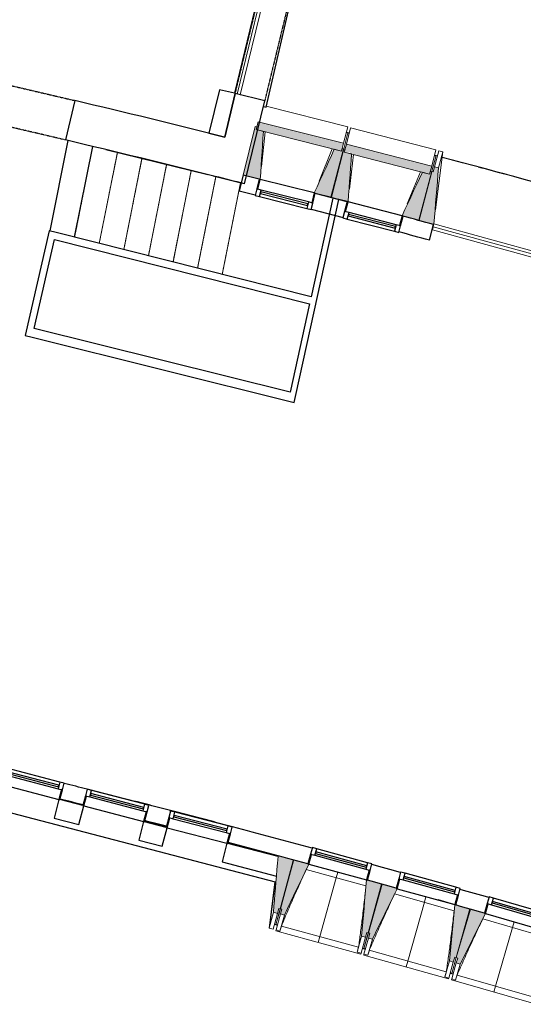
# Model space of a CAD drawing. Header units: millimetres. Extents: x -2845 to 74565, y -36590 to 13748.
# Tile 30 of 39: x 61941 to 66911, y -35002 to -25282. Entities that reach past the tile are written whole.
import ezdxf

# ---------------------------------------------------------------- set-up
doc = ezdxf.new("R2010")
doc.units = ezdxf.units.MM
doc.linetypes.add('Tiret', pattern=[2.5, 1.25, -1.25])
doc.linetypes.add('Tiret_2_', pattern=[2.5, 1.25, -1.25])
for name, color, linetype, lineweight in [('A-DETL-GENF', 7, 'Continuous', 18), ('A-DOOR', 7, 'Continuous', 25), ('A-FLOR', 7, 'Continuous', 25), ('A-GENM', 7, 'Continuous', 18), ('A-GLAZ', 7, 'Continuous', 25), ('A-WALL', 7, 'Continuous', 25), ('I-WALL', 7, 'Continuous', 25), ('MUR', 7, 'Continuous', 25), ('S-BEAM', 7, 'Continuous', 18), ('S-STRS', 7, 'Continuous', 18)]:
    doc.layers.add(name, color=color, linetype=linetype, lineweight=lineweight)
doc.layers.add('A-DOOR-HDLN', color=5, linetype='Tiret', lineweight=25, true_color=0x0000ff)

# ---------------------------------------------------------------- blocks, each defined once
blk = doc.blocks.new('20_MUR PREFA_01 - MODULE_01 B-3165811-2021_015_1111_DCE_1_50_N0 FINI_CFA_CDC')
at = {"layer": 'A-GENM'}
for p, q in [((0, 722.1), (0, 661.4)), ((0, 661.4), (0, 58.5)), ((0, 0.7), (0, 58.5))]:
    blk.add_line(p, q, dxfattribs=at)
blk = doc.blocks.new('Ouverture en rectangle - Ouverture en rectangle _83x207_-3216357-2021_015_1111_DCE_1_50_N0 FINI_CFA_CDC')
at = {"layer": 'A-DOOR-HDLN', "linetype": 'Tiret_2_'}
for p, q in [((-415, 200), (415, 200)), ((415, -200), (-415, -200))]:
    blk.add_line(p, q, dxfattribs=at)
blk = doc.blocks.new('Ouverture en rectangle - Ouverture en rectangle _129_5x239_-3440056-2021_015_1111_DCE_1_50_N0 FINI_CFA_CDC')
at = {"layer": 'A-DOOR-HDLN', "linetype": 'Tiret_2_'}
for p, q in [((-647.5, 150), (647.5, 150)), ((647.5, -150), (-647.5, -150))]:
    blk.add_line(p, q, dxfattribs=at)
blk = doc.blocks.new('B02_DC_STR_rvt-1-2021_015_1111_DCE_1_50_N0 FINI_CFA_CDC')
at = {"layer": 'S-BEAM', "lineweight": 5, "true_color": 0x787878}
for points in [[(11145.8, -26858), (11176.6, -26385.3), (11104.4, -26367.1), (11111.5, -26339.2), (11096.9, -26335.6), (10976.1, -26815.2), (11136.1, -26855.6)], [(11948.1, -26579.7), (11967.8, -26501.5), (11124.2, -26288.9), (11104.4, -26367.1), (11939.5, -26577.5)], [(12817.4, -26807.1), (12837.4, -26729), (11995.7, -26510.3), (11975.4, -26588.4), (12032.7, -26588.4), (12032.7, -26603.3), (12745.4, -26788.4)], [(11848.8, -27035.1), (11969.7, -26555.5), (11955.1, -26551.8), (11948.1, -26579.7), (11875.9, -26561.5), (11679.1, -26992.4), (11839.7, -27032.8)], [(12013.1, -27079.6), (12047.4, -26607.1), (11975.4, -26588.4), (11982.6, -26560.6), (11968.1, -26556.8), (11843.7, -27035.6), (12003.4, -27077.1)], [(12714.8, -27261.8), (12839.2, -26783.1), (12824.7, -26779.3), (12817.4, -26807.1), (12745.4, -26788.4), (12545.4, -27217.8), (12659.7, -27247.5)], [(12858.9, -27302.2), (12859.9, -27297.4), (12905.3, -26744.3), (12866.6, -26734), (12853.7, -26782.3), (12839.2, -26778.4), (12709.8, -27262.3), (12844.3, -27298.2)], [(11314.9, -34104.1), (11327.8, -34055.8), (11342.3, -34059.6), (11471.4, -33575.6), (11321.7, -33535.7), (11276.3, -34093.8)], [(11383.8, -34120.7), (11625.2, -33618.5), (11615.6, -33615.7), (11615.6, -33615.2), (11476, -33576.9), (11344, -34057.9), (11358.5, -34061.9), (11345.2, -34110.1), (11358.5, -34113.7)], [(12184.2, -34340.3), (12197.5, -34292.1), (12211.9, -34296.1), (12343.9, -33815.1), (12204.2, -33776.7), (12204, -33777.4), (12194.4, -33775), (12145.6, -34329.7), (12163.9, -34334.8)], [(12252.4, -34359.5), (12496.4, -33861), (12487.2, -33858.5), (12488, -33855.7), (12348.5, -33816.3), (12213.1, -34296.4), (12227.5, -34300.5), (12213.9, -34348.6), (12238.8, -34355.6)], [(13051.2, -34584.9), (13064.8, -34536.7), (13079.2, -34540.8), (13214.7, -34060.8), (13065.5, -34018.7), (13012.7, -34574), (13037, -34580.8)], [(13119.3, -34604.5), (13367.8, -34105.9), (13358.2, -34103.1), (13358.2, -34102.4), (13219.3, -34062.1), (13080.4, -34541.1), (13094.8, -34545.3), (13080.8, -34593.3), (13094.8, -34597.4)]]:
    blk.add_hatch(color=8, dxfattribs=at).paths.add_polyline_path(points)
at = {"layer": 'A-FLOR'}
for p, q in [((11202.9, -26144.9), (11506.7, -24829.1)), ((11176.5, -26138.3), (11202.9, -26144.9)), ((12023.8, -26401.9), (11994.7, -26394.5)), ((9313.9, -27429.3), (9492.4, -26533.9)), ((9621.6, -26564.5), (10627.5, -26810.8)), ((12880.2, -26625.1), (12865.7, -26621.3)), ((10681.6, -26824.3), (10956.1, -26893)), ((11290.1, -33794.5), (11283.1, -33852.1)), ((11283.1, -33852.1), (11240.8, -34198.9)), ((11300.8, -34215.2), (11315.3, -34219.1)), ((12154.3, -34449.3), (12183.2, -34457.3)), ((12183.5, -34456.5), (12169, -34452.4)), ((13020.5, -34693.6), (13049.4, -34701.8)), ((13035.2, -34696.8), (13020.8, -34692.7))]:
    blk.add_line(p, q, dxfattribs=at)
for start, end in [(74.357021, 75.155463), (74.842389, 74.977944)]:
    blk.add_arc((-17855.6, -142834.3), 120205.1, start, end, dxfattribs=at)
at = {"layer": 'A-WALL'}
for p, q in [((10898.6, -26011.2), (10794.6, -26440.2)), ((11190.2, -26081.9), (10898.6, -26011.2)), ((10991.3, -26901.9), (11190.2, -26081.9))]:
    blk.add_line(p, q, dxfattribs=at)
blk.add_arc((-22219.8, -158763.5), 135979.6, 75.863344, 75.989755, dxfattribs=at)
at = {"layer": 'I-WALL'}
for p, q in [((9316.3, -26080.1), (9225, -26469.6)), ((11499.3, -28973.6), (11920.7, -27055.6)), ((11862.1, -27042.7), (11647.6, -28019.1)), ((11920.7, -27055.6), (11862.1, -27042.7)), ((9063.6, -27366), (8825.7, -28400.5)), ((9131.4, -27383.1), (9063.6, -27366)), ((11647.6, -28019.1), (9131.4, -27383.1)), ((8913.8, -28329.7), (9115.7, -27451.4)), ((9115.7, -27451.4), (11632.6, -28087.5)), ((11632.6, -28087.5), (11441.1, -28959)), ((11441.1, -28959), (8913.8, -28329.7)), ((8825.7, -28400.5), (8893.6, -28417.4)), ((8893.6, -28417.4), (11480, -29061.5)), ((11480, -29061.5), (11499.3, -28973.6)), ((9159.2, -32979.2), (9111.2, -33163)), ((9395.3, -33040.9), (9168.9, -32981.7)), ((9356.9, -33227.2), (9405, -33043.4)), ((9111.2, -33163), (9356.9, -33227.2)), ((9995.1, -33197.7), (9947.1, -33381.5)), ((10217.7, -33255.8), (10004.8, -33200.2)), ((10179.3, -33442.2), (10227.3, -33258.4)), ((9947.1, -33381.5), (10179.3, -33442.2)), ((10817.5, -33412.6), (10769.5, -33596.4)), ((11321, -33544.2), (10827.2, -33415.1)), ((10769.5, -33596.4), (11305.3, -33736.5)), ((11474, -33584.2), (11469.5, -33583)), ((11420.5, -33766.6), (11423.7, -33767.4))]:
    blk.add_line(p, q, dxfattribs=at)
for radius, start, end in [(136379.6, 75.990858, 76.630059), (135979.6, 75.989755, 76.629546)]:
    blk.add_arc((-22219.8, -158763.5), radius, start, end, dxfattribs=at)
at = {"layer": 'MUR'}
for p, q in [((11297.6, -33796.5), (7153.3, -32713.3)), ((11407.8, -33825.3), (11405, -33824.5))]:
    blk.add_line(p, q, dxfattribs=at)
at = {"layer": 'S-BEAM'}
for p, q in [((12008.8, -26338.8), (11204.9, -26136.3)), ((11096.9, -26335.6), (10976.1, -26815.2)), ((11111.5, -26339.2), (11096.9, -26335.6)), ((11124.2, -26288.9), (11104.4, -26367.1)), ((11104.4, -26367.1), (11111.5, -26339.2)), ((11967.8, -26501.5), (11124.2, -26288.9)), ((12008.8, -26338.8), (11967.8, -26501.5)), ((11176.6, -26385.3), (11104.4, -26367.1)), ((11104.4, -26367.1), (11948.1, -26579.7)), ((11195.5, -26390.1), (11159.2, -26731.9)), ((12008.8, -26400), (11969.7, -26555.5)), ((11994.3, -26396.3), (12008.8, -26400)), ((11995.7, -26510.3), (12037.8, -26348)), ((12008.4, -26401.6), (12022.9, -26405.4)), ((12879.9, -26566.7), (12037.8, -26348)), ((11948.1, -26579.7), (11967.8, -26501.5)), ((11995.7, -26510.3), (11975.4, -26588.4)), ((12837.7, -26729.1), (11995.7, -26510.3)), ((11727.1, -26874.9), (11857, -26556.7)), ((11968.1, -26556.8), (11843.7, -27035.6)), ((11848.8, -27035.1), (11969.7, -26555.5)), ((11948.1, -26579.7), (11875.9, -26561.5)), ((11955.1, -26551.8), (11948.1, -26579.7)), ((11969.7, -26555.5), (11955.1, -26551.8)), ((11982.6, -26560.6), (11968.1, -26556.8)), ((11975.4, -26588.4), (11982.6, -26560.6)), ((12047.4, -26607.1), (11975.4, -26588.4)), ((11975.4, -26588.4), (12817.4, -26807.1)), ((12066.3, -26612), (12027.4, -26953.5)), ((12879.9, -26566.7), (12837.7, -26729.1)), ((12839.2, -26778.4), (12881.1, -26621.8)), ((12865, -26624.1), (12879.5, -26627.9)), ((12866.6, -26734), (12908.5, -26577.4)), ((12947.2, -26587.7), (12876.9, -27160.1)), ((12881.1, -26621.8), (12895.6, -26625.7)), ((12905.3, -26744.3), (12947.2, -26587.7)), ((12908.5, -26577.4), (12947.2, -26587.7)), ((12817.4, -26807.1), (12837.7, -26729.1)), ((10976.1, -26815.2), (11136.1, -26855.6)), ((12594.3, -27100.8), (12726.5, -26783.5)), ((12839.2, -26778.4), (12709.8, -27262.3)), ((12714.8, -27261.8), (12839.2, -26783.1)), ((12817.4, -26807.1), (12745.4, -26788.4)), ((12824.7, -26779.3), (12817.4, -26807.1)), ((12839.2, -26783.1), (12824.7, -26779.3)), ((12853.7, -26782.3), (12839.2, -26778.4)), ((12866.6, -26734), (12853.7, -26782.3)), ((12905.3, -26744.3), (12866.6, -26734)), ((11688.8, -26994.8), (11848.8, -27035.1)), ((11843.7, -27035.6), (12003.4, -27077.1)), ((12555.1, -27220.4), (12714.8, -27261.8)), ((12709.8, -27262.3), (12858.9, -27302.2)), ((11471.4, -33575.6), (11321.7, -33535.7)), ((11420.5, -33766.6), (11469.5, -33583)), ((11474, -33584.2), (11423.7, -33767.4)), ((11469.5, -33583), (11471.4, -33575.6)), ((11476, -33576.9), (11474, -33584.2)), ((11615.7, -33615.2), (11476, -33576.9)), ((12188.9, -33833.2), (11600.1, -33671.6)), ((11234.5, -34250.4), (11290.1, -33794.5)), ((11342.3, -34059.6), (11420.5, -33766.6)), ((11423.7, -33767.4), (11344, -34057.9)), ((12343.9, -33815.1), (12204.1, -33776.7)), ((12211.9, -34296.1), (12343.9, -33815.1)), ((12348.5, -33816.3), (12213.1, -34296.4)), ((12488, -33855.7), (12348.5, -33816.3)), ((13059.5, -34077.7), (12471.9, -33911.9)), ((12781.4, -33939.2), (13065.4, -34019.4)), ((13214.7, -34060.8), (13065.5, -34018.7)), ((11276.3, -34093.8), (11234.5, -34250.4)), ((11314.9, -34104.1), (11273.2, -34260.7)), ((11276.3, -34093.8), (11314.9, -34104.1)), ((11342.3, -34059.6), (11300.6, -34216.2)), ((11301.1, -34214.2), (11344, -34057.9)), ((11301.8, -34268.4), (11345.2, -34110.1)), ((11314.9, -34104.1), (11327.8, -34055.8)), ((11327.8, -34055.8), (11342.3, -34059.6)), ((11344, -34057.9), (11358.5, -34061.9)), ((11358.5, -34061.9), (11345.2, -34110.1)), ((11345.2, -34110.1), (11383.8, -34120.7)), ((13079.2, -34540.8), (13214.7, -34060.8)), ((13219.3, -34062.1), (13080.4, -34541.1)), ((13358.4, -34102.4), (13219.3, -34062.1)), ((11300.6, -34216.2), (11286.1, -34212.4)), ((11340.4, -34279), (11383.8, -34120.7)), ((13928.3, -34328.6), (13342, -34158.6)), ((11273.2, -34260.7), (11234.5, -34250.4)), ((11299.4, -34277.2), (11301.8, -34268.4)), ((11299.4, -34277.2), (12138.4, -34507.4)), ((11300.6, -34216.2), (11300.8, -34215.2)), ((11300.6, -34216.2), (11315, -34220.2)), ((11340.4, -34279), (11301.8, -34268.4)), ((11340.5, -34278.8), (11340.4, -34279)), ((11354.2, -34229.3), (12115.6, -34438.3)), ((12211.9, -34296.1), (12169, -34452.4)), ((12169, -34452.4), (12213.1, -34296.4)), ((12184.2, -34340.3), (12197.5, -34292.1)), ((12197.5, -34292.1), (12211.9, -34296.1)), ((12213.1, -34296.4), (12227.5, -34300.5)), ((12227.5, -34300.5), (12213.9, -34348.6)), ((12145.6, -34329.7), (12102.2, -34488.1)), ((12184.2, -34340.3), (12140.8, -34498.7)), ((12145.6, -34329.7), (12184.2, -34340.3)), ((12169.3, -34506.6), (12213.9, -34348.6)), ((12207.8, -34517.5), (12252.4, -34359.5)), ((12213.9, -34348.6), (12252.4, -34359.5)), ((12102.2, -34488.1), (12102.2, -34487.8)), ((12140.8, -34498.7), (12102.2, -34488.1)), ((12140.8, -34498.7), (12138.4, -34507.4)), ((12154, -34450.5), (12168.5, -34454.4)), ((12168.8, -34453.3), (12168.5, -34454.4)), ((12168.5, -34454.4), (12168.8, -34453.4)), ((12168.5, -34454.4), (12182.9, -34458.5)), ((12222.1, -34467.9), (12981.9, -34682.3)), ((12166.9, -34515.3), (12169.3, -34506.6)), ((12166.9, -34515.3), (13004.2, -34751.6)), ((12207.8, -34517.5), (12169.3, -34506.6)), ((12207.9, -34517.3), (12207.8, -34517.5)), ((13012.7, -34574), (12968.1, -34732)), ((13051.2, -34584.9), (13006.6, -34742.9)), ((13012.7, -34574), (13051.2, -34584.9)), ((13035.1, -34751), (13080.8, -34593.3)), ((13079.2, -34540.8), (13035.2, -34696.8)), ((13035.2, -34696.8), (13080.4, -34541.1)), ((13051.2, -34584.9), (13064.8, -34536.7)), ((13064.8, -34536.7), (13079.2, -34540.8)), ((13080.4, -34541.1), (13094.8, -34545.3)), ((13094.8, -34545.3), (13080.8, -34593.3)), ((13080.8, -34593.3), (13119.3, -34604.5)), ((13020.2, -34694.8), (13034.6, -34698.8)), ((13034.6, -34698.8), (13035, -34697.7)), ((13034.9, -34697.7), (13034.6, -34698.8)), ((13034.6, -34698.8), (13049, -34703)), ((13073.5, -34762.2), (13119.3, -34604.5)), ((12968.1, -34732), (12968.2, -34731.8)), ((13006.6, -34742.9), (12968.1, -34732)), ((13006.6, -34742.9), (13004.2, -34751.6)), ((13032.6, -34759.7), (13035.1, -34751)), ((13032.6, -34759.7), (13868.2, -35002)), ((13073.5, -34762.2), (13035.1, -34751)), ((13073.6, -34761.9), (13073.5, -34762.2)), ((13088.1, -34712.7), (13846.4, -34932.6))]:
    blk.add_line(p, q, dxfattribs=at)
at = {"layer": 'S-BEAM', "flags": 128}
for points in [[(11145.8, -26858), (11150.2, -26790.5), (11154.6, -26722.9), (11159, -26655.4), (11163.4, -26587.9), (11167.8, -26520.4), (11172.2, -26452.8), (11176.6, -26385.3)], [(11875.9, -26561.5), (11847.8, -26623), (11819.7, -26684.6), (11791.5, -26746.2), (11763.4, -26807.7), (11735.3, -26869.3), (11707.2, -26930.8), (11679.1, -26992.4)], [(12013.1, -27079.6), (12018, -27012.1), (12022.9, -26944.6), (12027.8, -26877.1), (12032.7, -26809.6), (12037.6, -26742.1), (12042.5, -26674.6), (12047.4, -26607.1)], [(12745.4, -26788.4), (12716.8, -26849.8), (12688.3, -26911.1), (12659.7, -26972.5), (12631.1, -27033.8), (12602.6, -27095.2), (12574, -27156.5), (12545.4, -27217.8)], [(12859.8, -27298.9), (12865.2, -27232.6), (12870.9, -27162.8), (12876.7, -27093.1), (12882.4, -27023.3), (12888.1, -26953.6), (12893.8, -26883.8), (12899.6, -26814), (12905.3, -26744.3)], [(11321, -33544.2), (11315.8, -33608.3), (11310.5, -33672.4), (11305.3, -33736.5)], [(11321.7, -33535.7), (11321.3, -33539.9), (11321, -33544.2)], [(11383.8, -34120.7), (11414, -34057.8), (11444.2, -33995), (11474.4, -33932.1), (11504.7, -33869.3), (11534.9, -33806.4), (11565.1, -33743.6), (11595.3, -33680.7), (11625.5, -33617.9)], [(11305.3, -33736.5), (11300.5, -33796), (11295.7, -33855.6), (11290.8, -33915.1), (11286, -33974.7), (11281.1, -34034.2), (11276.3, -34093.8)], [(12194.5, -33774), (12188.3, -33843.5), (12182.2, -33913), (12176.1, -33982.4), (12170, -34051.9), (12163.9, -34121.4), (12157.8, -34190.8), (12151.7, -34260.3), (12145.6, -34329.7)], [(12252.4, -34359.5), (12283.1, -34296.8), (12313.7, -34234.2), (12344.4, -34171.6), (12375, -34108.9), (12405.7, -34046.3), (12436.4, -33983.7), (12467, -33921.1), (12496.4, -33861)], [(13065.5, -34018.7), (13058.9, -34088.1), (13052.3, -34157.5), (13045.7, -34226.9), (13039.1, -34296.3), (13032.5, -34365.7), (13025.9, -34435.2), (13019.3, -34504.6), (13012.7, -34574)], [(13119.3, -34604.5), (13150.4, -34542.1), (13181.5, -34479.7), (13212.6, -34417.3), (13243.7, -34354.9), (13274.8, -34292.4), (13305.9, -34230), (13337, -34167.6), (13368.1, -34105.2)], [(11354.2, -34229.3), (11351.5, -34239.2), (11348.7, -34249.1), (11346, -34259), (11343.2, -34268.9), (11340.5, -34278.8)], [(12102.2, -34487.8), (12104.9, -34477.9), (12107.6, -34468), (12110.3, -34458.1), (12112.9, -34448.2), (12115.6, -34438.3)], [(12222.1, -34467.9), (12219.2, -34477.8), (12216.4, -34487.6), (12213.6, -34497.5), (12210.7, -34507.4), (12207.9, -34517.3)], [(12968.2, -34731.8), (12970.9, -34721.9), (12973.7, -34712), (12976.4, -34702.1), (12979.2, -34692.2), (12981.9, -34682.3)], [(13088.1, -34712.7), (13085.2, -34722.6), (13082.3, -34732.4), (13079.4, -34742.3), (13076.5, -34752.1), (13073.6, -34761.9)]]:
    blk.add_lwpolyline(points, dxfattribs=at)
at = {"layer": 'S-BEAM'}
for points, knots in [([(11600.2, -33671.6), (11582.4, -33709.9), (11555, -33769.2), (11518.7, -33849.7), (11488.2, -33917.9), (11455.8, -33991.6), (11410.1, -34097.1), (11376.4, -34176.3), (11354.2, -34229.3)], [0.0183454, 0.0183454, 0.0183454, 0.0183454, 0.2222222, 0.3333333, 0.4444444, 0.5833333, 0.7222222, 1, 1, 1, 1]), ([(12115.6, -34438.3), (12122, -34392.8), (12131.3, -34324.5), (12143.1, -34233.3), (12152.5, -34159.2), (12162.1, -34079.3), (12171.9, -33993.5), (12180.8, -33911.5), (12186.3, -33858), (12188.7, -33833.1)], [0, 0, 0, 0, 0.2222222, 0.3333333, 0.4444444, 0.5833333, 0.7222222, 0.8611111, 0.9816328, 0.9816328, 0.9816328, 0.9816328]), ([(12472.1, -33912), (12453.9, -33950.1), (12426.2, -34009.2), (12389.2, -34089.4), (12358.3, -34157.4), (12325.3, -34230.9), (12278.8, -34336), (12244.6, -34415.1), (12222.1, -34467.9)], [0.0183454, 0.0183454, 0.0183454, 0.0183454, 0.2222222, 0.3333333, 0.4444444, 0.5833333, 0.7222222, 1, 1, 1, 1]), ([(12981.9, -34682.3), (12988.6, -34636.9), (12998.4, -34568.6), (13010.9, -34477.6), (13020.8, -34403.5), (13031, -34323.6), (13041.4, -34238), (13050.9, -34156), (13056.7, -34102.5), (13059.4, -34077.7)], [0, 0, 0, 0, 0.2222222, 0.3333333, 0.4444444, 0.5833333, 0.7222222, 0.8611111, 0.9816328, 0.9816328, 0.9816328, 0.9816328]), ([(13342.1, -34158.6), (13323.7, -34196.6), (13295.5, -34255.5), (13258, -34335.4), (13226.6, -34403.2), (13193.1, -34476.4), (13145.8, -34581.2), (13111.1, -34660), (13088.1, -34712.7)], [0.0183454, 0.0183454, 0.0183454, 0.0183454, 0.2222222, 0.3333333, 0.4444444, 0.5833333, 0.7222222, 1, 1, 1, 1])]:
    blk.add_open_spline(points, degree=3, knots=knots, dxfattribs=at)
at = {"layer": 'S-STRS'}
for p, q in [((9071.3, -27367.9), (9249.2, -26475.4)), ((9313.9, -27429.3), (9492.4, -26533.9)), ((9556.6, -27490.6), (9735.6, -26592.9)), ((9799.3, -27551.9), (9978.7, -26652.3)), ((10042, -27613.3), (10221.7, -26711.8)), ((10284.7, -27674.6), (10464.8, -26771.2)), ((10527.4, -27736), (10707.8, -26831)), ((10770.1, -27797.3), (10950.4, -26892.6))]:
    blk.add_line(p, q, dxfattribs=at)
at = {"layer": 'S-STRS', "color": 176, "linetype": 'Tiret_2_', "true_color": 0x000080}
for p, q in [((9313.9, -27429.3), (9492.4, -26533.9)), ((9556.6, -27490.6), (9735.6, -26592.9)), ((9799.3, -27551.9), (9978.7, -26652.3)), ((10042, -27613.3), (10221.7, -26711.8)), ((10284.7, -27674.6), (10464.8, -26771.2)), ((10527.4, -27736), (10707.8, -26831)), ((10770.1, -27797.3), (10950.4, -26892.6))]:
    blk.add_line(p, q, dxfattribs=at)
at = {"layer": 'A-DOOR', "color": 5, "lineweight": 25, "true_color": 0x0000ff}
for name, p, rotation in [('Ouverture en rectangle - Ouverture en rectangle _129_5x239_-3440056-2021_015_1111_DCE_1_50_N0 FINI_CFA_CDC', (11197, -25417.3), 256.3659729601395), ('Ouverture en rectangle - Ouverture en rectangle _83x207_-3216357-2021_015_1111_DCE_1_50_N0 FINI_CFA_CDC', (8866.6, -26180.1), 346.804408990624)]:
    blk.add_blockref(name, p, dxfattribs=dict(at, rotation=rotation))
at = {"layer": 'S-BEAM', "color": 5, "lineweight": 25, "true_color": 0x0000ff}
for p, rotation in [((11910, -33696), 164.6538279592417), ((12781.6, -33938.6), 164.2421932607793), ((13651.5, -34187.4), 163.8305585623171)]:
    blk.add_blockref('20_MUR PREFA_01 - MODULE_01 B-3165811-2021_015_1111_DCE_1_50_N0 FINI_CFA_CDC', p, dxfattribs=dict(at, rotation=rotation))
blk = doc.blocks.new('XXX_VIDE FENETRE - 590-389517-2021_015_1111_DCE_1_50_N0 FINI_CFA_CDC')
at = {"layer": 'A-GLAZ'}
for p, q in [((-305.1, 0), (-305.1, -100)), ((-295.1, 0), (-305.1, 0)), ((295.1, 0), (-295.1, 0)), ((-295.1, -100), (-295.1, 0)), ((305.1, 0), (295.1, 0)), ((295.1, 0), (295.1, -100)), ((305.1, -100), (305.1, 0)), ((-305.1, -100), (-295.1, -100)), ((-260.1, -100), (-305.1, -100)), ((-305.1, -100), (-305.1, -167.5)), ((-305.1, -167.5), (-260.1, -167.5)), ((-260.1, -167.5), (-260.1, -100)), ((260.1, -100), (-260.1, -100)), ((-260.1, -167.5), (260.1, -167.5)), ((260.1, -100), (260.1, -167.5)), ((305.1, -100), (260.1, -100)), ((260.1, -167.5), (305.1, -167.5)), ((295.1, -100), (305.1, -100)), ((305.1, -167.5), (305.1, -100))]:
    blk.add_line(p, q, dxfattribs=at)
at = {"layer": 'A-GLAZ', "color": 173, "true_color": 0x5c63b1}
for p, q in [((260.1, -120), (-260.1, -120)), ((-260.1, -120), (-260.1, -135)), ((-260.1, -135), (260.1, -135)), ((260.1, -135), (260.1, -120))]:
    blk.add_line(p, q, dxfattribs=at)
blk = doc.blocks.new('XXX_VIDE FENETRE - 550-377501-2021_015_1111_DCE_1_50_N0 FINI_CFA_CDC')
at = {"layer": 'A-GLAZ'}
for p, q in [((-285, 0), (-285, -100)), ((-275, 0), (-285, 0)), ((275, 0), (-275, 0)), ((-275, -100), (-275, 0)), ((285, 0), (275, 0)), ((275, 0), (275, -100)), ((285, -100), (285, 0)), ((-285, -100), (-275, -100)), ((-240, -100), (-285, -100)), ((-285, -100), (-285, -167.5)), ((-285, -167.5), (-240, -167.5)), ((-240, -167.5), (-240, -100)), ((240, -100), (-240, -100)), ((-240, -167.5), (240, -167.5)), ((240, -100), (240, -167.5)), ((285, -100), (240, -100)), ((240, -167.5), (285, -167.5)), ((275, -100), (285, -100)), ((285, -167.5), (285, -100))]:
    blk.add_line(p, q, dxfattribs=at)
at = {"layer": 'A-GLAZ', "color": 173, "true_color": 0x5c63b1}
for p, q in [((240, -120), (-240, -120)), ((-240, -120), (-240, -135)), ((-240, -135), (240, -135)), ((240, -135), (240, -120))]:
    blk.add_line(p, q, dxfattribs=at)
blk = doc.blocks.new('XXX_VIDE FENETRE - 610-V10-2021_015_1111_DCE_1_50_N0 FINI_CFA_CDC')
at = {"layer": 'A-GLAZ'}
for p, q in [((-315, 0), (-315, -100)), ((-305, 0), (-315, 0)), ((-305, -100), (-305, 0)), ((305, 0), (-305, 0)), ((315, 0), (305, 0)), ((305, 0), (305, -100)), ((315, -100), (315, 0)), ((-315, -100), (-305, -100)), ((-270, -100), (-315, -100)), ((-315, -100), (-315, -167.5)), ((-315, -167.5), (-270, -167.5)), ((-270, -167.5), (-270, -100)), ((270, -100), (-270, -100)), ((-270, -167.5), (270, -167.5)), ((270, -100), (270, -167.5)), ((315, -100), (270, -100)), ((270, -167.5), (315, -167.5)), ((305, -100), (315, -100)), ((315, -167.5), (315, -100))]:
    blk.add_line(p, q, dxfattribs=at)
at = {"layer": 'A-GLAZ', "color": 173, "true_color": 0x5c63b1}
for p, q in [((270, -120), (-270, -120)), ((-270, -120), (-270, -135)), ((-270, -135), (270, -135)), ((270, -135), (270, -120))]:
    blk.add_line(p, q, dxfattribs=at)
blk = doc.blocks.new('51_2V_PV_MV_XX_XX - Type 1-413034-2021_015_1111_DCE_1_50_N0 FINI_CFA_CDC')
at = {"layer": 'A-DETL-GENF'}
for p, q in [((-740, 34), (-740, 94)), ((-740, 94), (740, 94)), ((740, 64), (-740, 64)), ((740, 34), (-740, 34)), ((740, 94), (740, 34))]:
    blk.add_line(p, q, dxfattribs=at)
blk = doc.blocks.new('51_1V_PV_MM_XX_XX - Type 1-419808-2021_015_1111_DCE_1_50_N0 FINI_CFA_CDC')
at = {"layer": 'A-DETL-GENF'}
for p, q in [((-654, 34), (-654, 94)), ((-654, 94), (654, 94)), ((654, 64), (-654, 64)), ((654, 34), (-654, 34)), ((654, 94), (654, 34))]:
    blk.add_line(p, q, dxfattribs=at)
blk = doc.blocks.new('B02_ARC_rvt-1-2021_015_1111_DCE_1_50_N0 FINI_CFA_CDC')
at = {"layer": 'A-FLOR'}
for p, q in [((9071.3, -27367.9), (9249.2, -26475.4)), ((12003.1, -27078.2), (11920.4, -27056.7)), ((12858.5, -27303.5), (12856.7, -27303)), ((10010.3, -33189.7), (10220.7, -33244.2)), ((11226.3, -33509.8), (11321.8, -33535.4)), ((11471.4, -33575.8), (11476, -33577.1)), ((12343.8, -33815.4), (12348.4, -33816.7)), ((13214.6, -34061.2), (13219.1, -34062.5))]:
    blk.add_line(p, q, dxfattribs=at)
for start, end in [(75.829042, 75.935652), (74.969452, 75.154772)]:
    blk.add_arc((-21392, -154971), 125764.8, start, end, dxfattribs=at)
at = {"layer": 'I-WALL'}
for p, q in [((10743.3, -25972.8), (10639.1, -26402.5)), ((10890.4, -26008.5), (10743.3, -25972.8)), ((10794.6, -26440.2), (10898.8, -26010.5)), ((10639.1, -26402.5), (10794.6, -26440.2)), ((10976.1, -26815.2), (10936.3, -26970.2)), ((11135.9, -26856.2), (10976.1, -26815.2)), ((10936.3, -26970.2), (11096.8, -27011.4)), ((12003, -27078.7), (11688, -26997.9)), ((11648.9, -27153), (11962.8, -27233.5)), ((12815.4, -27457.6), (12856.7, -27303)), ((10048.2, -33034.3), (10047.2, -33038.1)), ((10260, -33093.8), (10261.2, -33089.4)), ((10870.5, -33249.3), (10869.5, -33253.1)), ((13075.6, -34020), (13075.2, -34021.4))]:
    blk.add_line(p, q, dxfattribs=at)
for centre, radius, start, end in [((-22219.8, -158763.5), 136059.6, 75.060312, 75.19197), ((-22219.8, -158763.5), 135899.6, 75.060312, 75.191678), ((-21392, -154971), 125924.8, 75.828432, 75.934906), ((-21392, -154971), 125764.8, 75.829036, 75.935646), ((-21392, -154971), 125924.8, 75.441676, 75.541777), ((-21392, -154971), 125764.8, 75.441789, 75.542016), ((-21392, -154971), 125924.8, 74.783969, 75.155026), ((-21392, -154971), 125764.8, 74.784135, 75.154774), ((-21392, -154971), 125924.8, 74.372308, 74.506328), ((-21392, -154971), 125764.8, 74.37195, 74.50614), ((-21392, -154971), 125924.8, 73.95959, 74.09466), ((-21392, -154971), 125764.8, 73.959754, 74.093948)]:
    blk.add_arc(centre, radius, start, end, dxfattribs=at)
at = {"layer": 'MUR'}
blk.add_line((13065.5, -34018.7), (12901.9, -33972.2), dxfattribs=at)
for start, end in [(75.541777, 75.828432), (75.155026, 75.441676)]:
    blk.add_arc((-21392, -154971), 125924.8, start, end, dxfattribs=at)
at = {"layer": 'A-DOOR', "lineweight": 18}
for name, p, rotation in [('51_1V_PV_MM_XX_XX - Type 1-419808-2021_015_1111_DCE_1_50_N0 FINI_CFA_CDC', (11135.9, -25395.1), 76.3659729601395), ('51_2V_PV_MV_XX_XX - Type 1-413034-2021_015_1111_DCE_1_50_N0 FINI_CFA_CDC', (13582.6, -27461.1), 164.6014896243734)]:
    blk.add_blockref(name, p, dxfattribs=dict(at, rotation=rotation))
at = {"layer": 'A-GLAZ', "lineweight": 18}
for name, p, rotation in [('XXX_VIDE FENETRE - 550-377501-2021_015_1111_DCE_1_50_N0 FINI_CFA_CDC', (11412.4, -26925.2), 345.8587770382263), ('XXX_VIDE FENETRE - 550-377501-2021_015_1111_DCE_1_50_N0 FINI_CFA_CDC', (12279.3, -27148.7), 345.4396812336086), ('XXX_VIDE FENETRE - 610-V10-2021_015_1111_DCE_1_50_N0 FINI_CFA_CDC', (8864.1, -32902.1), 165.3533528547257), ('XXX_VIDE FENETRE - 610-V10-2021_015_1111_DCE_1_50_N0 FINI_CFA_CDC', (9700, -33120.5), 165.3533528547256), ('XXX_VIDE FENETRE - 610-V10-2021_015_1111_DCE_1_50_N0 FINI_CFA_CDC', (10522.4, -33335.5), 165.3533528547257), ('XXX_VIDE FENETRE - 590-389517-2021_015_1111_DCE_1_50_N0 FINI_CFA_CDC', (11909.8, -33696.6), 164.6538279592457), ('XXX_VIDE FENETRE - 590-389517-2021_015_1111_DCE_1_50_N0 FINI_CFA_CDC', (12781.4, -33939.2), 164.6538279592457), ('XXX_VIDE FENETRE - 590-389517-2021_015_1111_DCE_1_50_N0 FINI_CFA_CDC', (13651.3, -34188), 163.8305585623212)]:
    blk.add_blockref(name, p, dxfattribs=dict(at, rotation=rotation))

msp = doc.modelspace()

# ---------------------------------------------------------------- block references
at = {"lineweight": 5}
for name in ['B02_DC_STR_rvt-1-2021_015_1111_DCE_1_50_N0 FINI_CFA_CDC', 'B02_ARC_rvt-1-2021_015_1111_DCE_1_50_N0 FINI_CFA_CDC']:
    msp.add_blockref(name, (53169.3, 0), dxfattribs=at)

doc.saveas('drawing.dxf')
